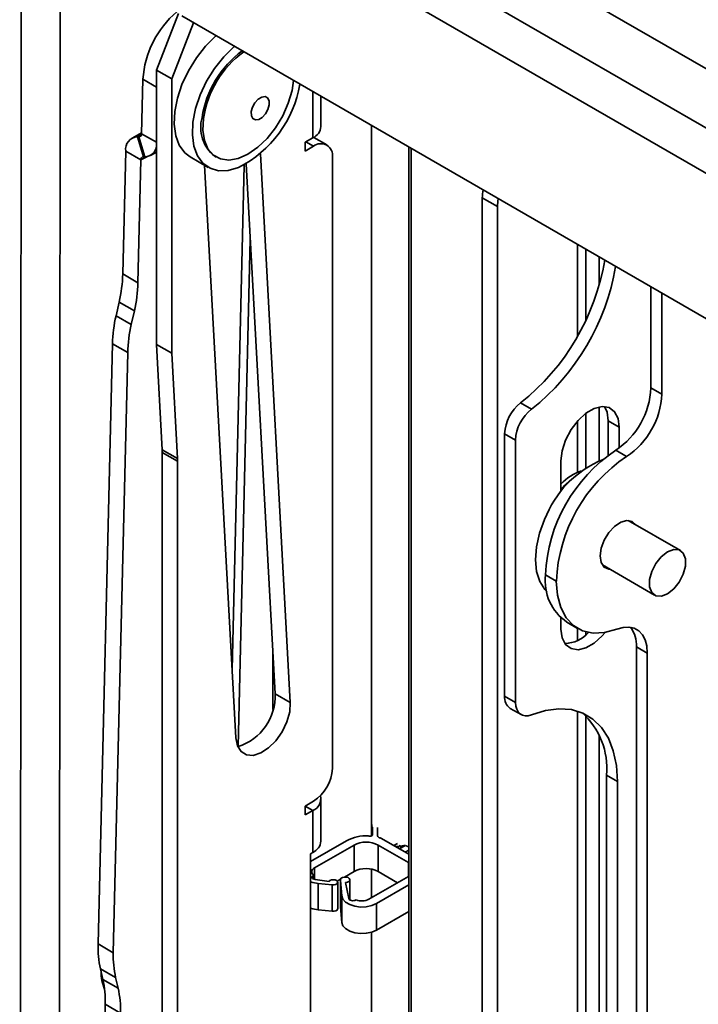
# Model space of a CAD drawing. Header units: millimetres. Extents: x 2 to 1120, y -2 to 861.
# Tile 161 of 226: x 790 to 818, y 658 to 699. Entities that reach past the tile are written whole.
import ezdxf

# ---------------------------------------------------------------- set-up
doc = ezdxf.new("R2010")
doc.units = ezdxf.units.MM

msp = doc.modelspace()

# ---------------------------------------------------------------- linework, layer by layer
at = {"color": 7, "linetype": 'Continuous', "lineweight": 35}
for p, q in [((830.1143, 690.0194), (792.0937, 711.9683)), ((790.3226, 700.1925), (790.2651, 599.7297)), ((791.8768, 599.9147), (791.9343, 700.1918)), ((795.8931, 696.663), (796.7958, 698.9896)), ((796.9384, 698.8891), (835.0583, 676.8829)), ((797.4163, 698.6132), (796.5193, 696.3015)), ((796.5193, 696.3015), (795.8931, 696.663)), ((795.8931, 685.3823), (795.8931, 696.663)), ((795.3344, 696.2895), (795.2808, 694.0495)), ((796.5193, 685.0208), (796.5193, 696.3015)), ((802.6604, 694.3415), (802.6604, 695.5859)), ((804.7401, 665.1721), (804.7401, 694.3853)), ((795.2816, 694.085), (794.8869, 693.8699)), ((795.1121, 693.9207), (795.3609, 693.1036)), ((795.1725, 693.9188), (795.1121, 693.9207)), ((795.1725, 693.9188), (795.4213, 693.1017)), ((802.0135, 693.6956), (802.3266, 693.8763)), ((802.0135, 693.334), (802.0135, 693.6956)), ((802.3541, 693.5307), (802.0135, 693.334)), ((802.9044, 693.5852), (802.3625, 693.898)), ((794.6264, 693.3345), (794.5055, 688.282)), ((794.6264, 693.3345), (795.2526, 692.9729)), ((795.6465, 693.1525), (795.8931, 693.2869)), ((800.1672, 693.2219), (801.4, 670.6567)), ((806.2715, 693.5012), (806.2715, 605.733)), ((795.2526, 692.9729), (795.1317, 687.9205)), ((795.4213, 693.1017), (795.3609, 693.1036)), ((797.2764, 693.0958), (798.0247, 692.6638)), ((799.1592, 669.2048), (797.8727, 692.7515)), ((798.2893, 693.1221), (798.3491, 693.0875)), ((799.5835, 692.8047), (800.7738, 671.0183)), ((803.1324, 667.9483), (803.1324, 693.0812)), ((809.3009, 691.4117), (809.9272, 691.0502)), ((809.3009, 634.7732), (809.3009, 691.4117)), ((809.9272, 634.4117), (809.9272, 691.0502)), ((799.2534, 668.8502), (799.7525, 689.7108)), ((813.5561, 686.377), (813.5561, 689.2959)), ((814.1111, 688.9755), (814.1111, 687.8295)), ((794.5055, 688.282), (795.1317, 687.9205)), ((816.2392, 687.747), (816.2392, 683.5952)), ((816.6864, 687.4888), (816.6864, 683.337)), ((794.3571, 687.1271), (794.2308, 686.565)), ((794.3571, 687.1271), (794.9833, 686.7656)), ((794.9833, 686.7656), (794.857, 686.2035)), ((794.2308, 686.565), (794.857, 686.2035)), ((793.4919, 660.7313), (794.0824, 685.4102)), ((794.0824, 685.4102), (794.7086, 685.0486)), ((794.1181, 660.3698), (794.7086, 685.0486)), ((796.5193, 685.0208), (795.8931, 685.3823)), ((796.1298, 681.0504), (795.8931, 685.3823)), ((796.756, 680.6888), (796.5193, 685.0208)), ((816.6864, 683.337), (816.2392, 683.5952)), ((811.3232, 682.7203), (810.876, 682.9784)), ((814.1111, 682.8173), (814.1111, 680.6038)), ((813.5561, 680.3118), (813.5561, 682.5513)), ((814.4852, 682.2369), (814.9324, 681.9788)), ((814.4852, 682.2369), (814.4852, 680.8251)), ((814.9324, 681.9788), (814.9324, 681.1264)), ((810.2196, 681.7119), (810.6668, 681.4537)), ((810.2196, 670.9236), (810.2196, 681.7119)), ((810.6668, 670.6655), (810.6668, 681.4537)), ((796.756, 680.6888), (796.1298, 681.0504)), ((814.7924, 681.0325), (815.2396, 680.7744)), ((796.7588, 680.5849), (796.1326, 680.9464)), ((796.1326, 611.7272), (796.1326, 680.9464)), ((796.7588, 611.3657), (796.7588, 680.5849)), ((812.5377, 679.3326), (812.5377, 680.5963)), ((817.4492, 676.9088), (815.3011, 678.1488)), ((814.2428, 676.3157), (816.391, 675.0756)), ((811.8988, 675.9073), (812.346, 675.6491)), ((811.8988, 675.9067), (811.8988, 675.9073)), ((812.346, 675.6486), (811.8988, 675.9067)), ((812.346, 675.6486), (812.346, 675.6491)), ((812.5377, 673.6829), (812.5377, 674.141)), ((812.7757, 673.9685), (813.2229, 673.7103)), ((813.5561, 673.4396), (813.5561, 673.5708)), ((815.6405, 672.9543), (816.0877, 672.6961)), ((815.6405, 672.9543), (815.6405, 633.8177)), ((800.6826, 672.6882), (800.6826, 670.369)), ((816.0877, 672.6961), (816.0877, 633.5596)), ((800.7738, 671.0183), (801.4, 670.6567)), ((810.6668, 670.6655), (810.2196, 670.9236)), ((810.4476, 670.4197), (810.8948, 670.1615)), ((813.5561, 637.0154), (813.5561, 670.1108)), ((814.1111, 669.299), (814.1111, 638.468)), ((814.4104, 667.6756), (814.8576, 667.4175)), ((814.4104, 640.4369), (814.4104, 667.6756)), ((814.8576, 640.1787), (814.8576, 667.4175)), ((802.0135, 666.4036), (802.3541, 666.6003)), ((802.6604, 664.9597), (802.6604, 666.688)), ((802.0135, 666.0421), (802.0135, 666.4036)), ((802.3266, 666.2228), (802.0135, 666.0421)), ((802.3266, 666.2228), (802.3266, 664.4945)), ((804.7433, 665.5902), (804.7433, 665.1734)), ((804.7834, 665.5312), (804.7834, 665.2196)), ((804.9834, 665.521), (804.9868, 665.5225)), ((804.9834, 665.521), (804.9834, 665.1833)), ((802.2344, 664.121), (803.7167, 664.9767)), ((804.0231, 664.7998), (802.3967, 663.8609)), ((804.0231, 664.7998), (804.0231, 663.7111)), ((806.2623, 664.0786), (805.013, 664.7998)), ((805.013, 663.7111), (805.013, 664.7998)), ((806.2715, 664.427), (805.1585, 665.0696)), ((805.8085, 664.8644), (805.6612, 664.7794)), ((802.2344, 664.4413), (802.3266, 664.4945)), ((802.2344, 664.4413), (802.2344, 656.4909)), ((805.7382, 664.7349), (805.839, 664.7417)), ((806.1326, 664.7794), (805.8969, 664.6433)), ((805.9273, 664.6608), (805.9273, 664.7164)), ((806.2715, 664.5874), (806.1326, 664.5072)), ((804.0231, 663.7111), (803.6236, 663.4804)), ((804.7401, 662.6284), (804.7401, 663.8086)), ((805.8143, 663.2485), (805.013, 663.7111)), ((802.3447, 663.5451), (802.3636, 663.556)), ((802.3636, 663.556), (802.3636, 663.3997)), ((802.4202, 663.3841), (802.9954, 663.2967)), ((803.1236, 663.1673), (802.5428, 663.2231)), ((802.5428, 663.2231), (802.5428, 662.1344)), ((803.1236, 663.1673), (803.1236, 662.0786)), ((803.4665, 663.3898), (803.3326, 663.3125)), ((803.3497, 662.1795), (803.3497, 663.2682)), ((803.4634, 663.3696), (803.4634, 662.2809)), ((803.5207, 662.7085), (803.4677, 663.346)), ((803.4677, 662.2573), (803.4677, 663.346)), ((803.6753, 663.2574), (803.8055, 662.5954)), ((803.8536, 662.538), (803.8536, 663.3696)), ((804.6359, 662.5683), (806.2623, 663.5071)), ((806.2715, 663.1587), (804.9423, 662.3914)), ((803.5207, 662.7085), (803.5207, 661.6198)), ((804.1078, 662.5491), (804.0889, 662.5382)), ((804.9423, 662.3914), (804.9423, 661.3027)), ((803.1236, 662.0786), (802.5428, 662.1344)), ((803.4677, 662.2573), (803.4634, 662.2809)), ((803.5207, 661.6198), (803.4677, 662.2573)), ((806.2715, 662.07), (804.9423, 661.3027)), ((804.7401, 608.0107), (804.7401, 661.2168)), ((793.4919, 660.7313), (794.1181, 660.3698)), ((793.5882, 659.7098), (794.2144, 659.3483)), ((793.5882, 659.7098), (793.6906, 659.2723)), ((793.6906, 659.2723), (794.3168, 658.9108)), ((794.2144, 659.3483), (794.3168, 658.9108)), ((793.7869, 658.2508), (793.5619, 648.8464)), ((793.7869, 658.2508), (794.4131, 657.8893))]:
    msp.add_line(p, q, dxfattribs=at)
at = {"color": 8, "linetype": 'Continuous', "lineweight": 35}
for p, q in [((797.5072, 704.5436), (835.0346, 682.8795)), ((834.2852, 685.173), (806.2333, 701.367)), ((795.3344, 696.2895), (795.8931, 695.9669)), ((802.3266, 695.7786), (802.3266, 693.8763)), ((795.1121, 693.9207), (795.2763, 694.0102)), ((795.1725, 693.9188), (795.2594, 693.9662)), ((795.2808, 694.0495), (795.8931, 693.696)), ((802.3541, 693.5307), (802.041, 693.7115)), ((806.3692, 693.4448), (806.3692, 605.6766)), ((795.2526, 692.9729), (795.4946, 693.1048)), ((799.006, 672.0085), (799.5025, 692.7608)), ((813.2223, 685.7367), (813.2223, 689.4886)), ((813.2223, 680.1275), (813.2223, 682.241)), ((813.2223, 673.2139), (813.2223, 673.7107)), ((813.2223, 636.3752), (813.2223, 670.3089)), ((802.3266, 666.2228), (802.0135, 666.4036)), ((805.839, 664.6767), (805.839, 664.7417)), ((806.2623, 664.0786), (806.2623, 663.5071)), ((802.3967, 663.3887), (802.3967, 663.8609)), ((802.3447, 663.4091), (802.3447, 663.5451))]:
    msp.add_line(p, q, dxfattribs=at)
at = {"color": 7, "linetype": 'Continuous', "lineweight": 35, "flags": 128}
for points in [[(798.3511, 698.0736), (798.3276, 698.0535), (797.9126, 697.6447), (797.5341, 697.1668), (797.2067, 696.6382), (796.943, 696.079), (796.7532, 695.5109), (796.6444, 694.9557), (796.6209, 694.4346), (796.6836, 693.9678), (796.8301, 693.5731), (797.0548, 693.2658), (797.2764, 693.0958)], [(799.0994, 697.6416), (799.0759, 697.6215), (798.6609, 697.2127), (798.2825, 696.7348), (797.9551, 696.2062), (797.6914, 695.647), (797.5015, 695.0789), (797.3928, 694.5237), (797.3693, 694.0026), (797.432, 693.5358), (797.5785, 693.1411), (797.8031, 692.8338), (798.0973, 692.6256), (798.4496, 692.5245), (798.8467, 692.5344), (799.2731, 692.655)], [(801.5334, 696.2365), (801.4706, 695.8228), (801.3179, 695.3021), (801.0882, 694.7849), (800.7923, 694.2955), (800.4441, 693.8568), (800.0597, 693.4892), (799.6571, 693.21), (799.2553, 693.0322), (798.873, 692.9642), (798.528, 693.009), (798.2365, 693.1647), (798.0121, 693.4239), (797.8654, 693.7745), (797.8031, 694.2002), (797.8282, 694.6809), (797.8282, 694.6809)], [(799.7941, 694.9559), (799.8465, 695.1435), (799.947, 695.3238), (800.0804, 695.4693), (800.2263, 695.558), (800.3626, 695.5762), (800.4685, 695.5212), (800.5278, 695.4015), (800.5316, 695.2351), (800.4793, 695.0475), (800.3788, 694.8672), (800.2454, 694.7217), (800.0994, 694.6331), (799.9631, 694.6148), (799.8573, 694.6698), (799.7979, 694.7896), (799.7941, 694.9559)], [(812.5377, 680.5963), (812.5862, 681.0139), (812.7278, 681.4536), (812.951, 681.8798), (813.2377, 682.2581), (813.5647, 682.5578), (813.9055, 682.7545), (814.2325, 682.8324), (814.5192, 682.7851), (814.7424, 682.6166), (814.8839, 682.3403), (814.9324, 681.9788)], [(814.328, 682.8311), (814.4367, 682.5985), (814.4852, 682.2369)], [(812.986, 679.8424), (812.6362, 679.5427), (812.5377, 679.4396)], [(811.8647, 678.185), (811.6584, 677.617), (811.5319, 677.0572), (811.49, 676.5271), (811.5345, 676.0471), (811.6635, 675.6357), (811.8721, 675.3086), (811.9669, 675.2125)], [(814.1494, 676.6896), (814.1917, 677.007), (814.3141, 677.3389), (814.5033, 677.6493), (814.7389, 677.9045), (814.9952, 678.077), (815.2445, 678.148), (815.4598, 678.1099), (815.6178, 677.9667), (815.6185, 677.9656)], [(817.6575, 676.2705), (817.6566, 676.5701), (817.567, 676.8001), (817.3993, 676.9326), (817.1738, 676.9516), (816.9177, 676.855), (816.6619, 676.6543), (816.4372, 676.3737), (816.2708, 676.0471), (816.1827, 675.7139), (816.1835, 675.4142), (816.2732, 675.1843), (816.4408, 675.0518), (816.6663, 675.0327), (816.9224, 675.1294), (817.1782, 675.3301), (817.4029, 675.6107), (817.5693, 675.9373), (817.6575, 676.2705)], [(814.5602, 676.1325), (814.5033, 676.1387), (814.3141, 676.2306), (814.1917, 676.4211), (814.1494, 676.6896)], [(814.8405, 673.6803), (814.333, 673.5402), (813.8565, 673.5178), (813.4254, 673.6139), (813.0531, 673.8255), (812.751, 674.1461), (812.5283, 674.5658), (812.3919, 675.0718), (812.346, 675.6486)], [(816.0877, 672.6961), (816.0648, 672.9845), (815.9966, 673.2375), (815.8852, 673.4474), (815.7342, 673.6076), (815.548, 673.7134), (815.3325, 673.7615), (815.0942, 673.7503), (814.8405, 673.6803)], [(814.3503, 673.5431), (814.2325, 673.4036), (813.9055, 673.1039), (813.5647, 672.9072), (813.2377, 672.8293), (812.951, 672.8765), (812.7278, 673.0451), (812.5862, 673.3214), (812.5377, 673.6829)], [(801.4, 670.6567), (801.374, 670.274), (801.2592, 669.8634), (801.0651, 669.4583), (800.8074, 669.0914), (800.5069, 668.7926), (800.188, 668.586), (799.8765, 668.4883), (799.5977, 668.5075), (799.3741, 668.642), (799.2239, 668.8809), (799.1592, 669.2048)], [(811.3232, 670.1567), (811.19, 670.1184), (811.0647, 670.1111), (810.9513, 670.135), (810.8532, 670.1895), (810.7736, 670.2727), (810.7149, 670.3822), (810.6789, 670.5145), (810.6668, 670.6655)], [(814.8576, 667.4175), (814.8158, 668.0751), (814.6913, 668.6714), (814.4864, 669.1944), (814.2054, 669.6337), (813.8538, 669.9805), (813.4386, 670.228), (812.9681, 670.3711), (812.4518, 670.4071), (811.8998, 670.3351), (811.3232, 670.1567)], [(804.776, 665.6442), (804.7586, 665.6283), (804.7435, 665.5948), (804.7522, 665.5607), (804.7834, 665.5312)], [(804.6127, 665.1788), (804.6363, 665.1687), (804.6639, 665.163), (804.6932, 665.1621), (804.7217, 665.1663), (804.7468, 665.175), (804.7666, 665.1875), (804.7791, 665.2028), (804.7834, 665.2196)], [(806.2715, 664.7221), (806.2657, 664.7255), (806.1392, 664.7756)], [(802.3967, 663.8609), (802.3505, 663.8289), (802.315, 663.7926), (802.2914, 663.7533), (802.2804, 663.7121), (802.2824, 663.6704), (802.2973, 663.6297), (802.3247, 663.5911), (802.3636, 663.556)], [(802.5428, 663.2231), (802.3256, 663.2621), (802.2344, 663.291)], [(802.3447, 663.5451), (802.3182, 663.5252), (802.3015, 663.5019), (802.2959, 663.4769), (802.3017, 663.452), (802.3185, 663.4288), (802.3451, 663.4088), (802.3798, 663.3936), (802.4202, 663.3841)], [(803.1236, 663.1673), (803.2, 663.1655), (803.2708, 663.1821), (803.3234, 663.2141), (803.3484, 663.2557), (803.3413, 663.2997), (803.3033, 663.338), (803.2413, 663.3638), (803.1664, 663.3724), (803.0919, 663.3625), (803.0313, 663.3356), (802.9954, 663.2967)], [(803.4677, 663.346), (803.467, 663.3911), (803.4969, 663.4328), (803.5528, 663.4643), (803.6256, 663.4806), (803.7037, 663.4792), (803.7745, 663.4602), (803.8267, 663.4267), (803.852, 663.384), (803.8462, 663.339), (803.8104, 663.299), (803.7502, 663.2702), (803.6753, 663.2574)], [(804.9423, 662.3914), (804.7503, 662.3086), (804.5254, 662.2609), (804.2863, 662.252), (804.0527, 662.2828), (803.844, 662.3507), (803.6773, 662.4501), (803.5665, 662.5727), (803.5207, 662.7085)], [(803.8055, 662.5954), (803.8171, 662.5694), (803.8408, 662.5462), (803.8747, 662.5278), (803.9161, 662.5154), (803.9618, 662.5102), (804.0082, 662.5125), (804.0517, 662.5221), (804.0889, 662.5382)], [(802.5428, 662.1344), (802.3256, 662.1734), (802.2344, 662.2022)], [(803.3497, 662.1795), (803.3484, 662.167), (803.3234, 662.1253), (803.2708, 662.0933), (803.2, 662.0768), (803.1236, 662.0786)], [(804.9423, 661.3027), (804.7503, 661.2199), (804.5254, 661.1722), (804.2863, 661.1633), (804.0527, 661.1941), (803.844, 661.262), (803.6773, 661.3613), (803.5665, 661.484), (803.5207, 661.6198)]]:
    msp.add_lwpolyline(points, dxfattribs=at)
at = {"color": 7, "linetype": 'Continuous', "lineweight": 35}
for centre, radius, start, end in [((799.3327, 696.0111), 4.008, 130.54035, 176.01765), ((801.9, 694.0877), 4.1792, 126.33532, 171.36071), ((801.9599, 694.0531), 4.1792, 126.33532, 171.36071), ((797.0902, 696.9064), 4.7791, 297.17942, 350.08802), ((799.2282, 694.3109), 1.5149, 164.5119, 231.69913), ((802.09, 694.3984), 0.5732, 294.37466, 354.3052), ((795.1676, 694.0331), 0.1144, 272.48317, 8.23032), ((795.1343, 693.4079), 0.5132, 92.48317, 188.23032), ((795.4145, 693.5818), 0.4801, 270.80877, 355.43912), ((802.6579, 693.1582), 0.4807, 350.78596, 129.20329), ((795.3658, 692.9893), 0.1144, 92.48317, 188.23032), ((811.1086, 691.4007), 1.8077, 169.36075, 179.64956), ((811.7349, 691.0392), 1.8077, 169.36075, 179.64956), ((804.9597, 690.4207), 9.5074, 308.48331, 350.46502), ((788.5695, 688.4577), 5.9386, 347.05229, 358.30425), ((805.4058, 690.1632), 9.5086, 308.48613, 350.4622), ((789.1957, 688.0962), 5.9386, 347.05229, 358.30425), ((800.0183, 685.2344), 5.9386, 167.05229, 178.30425), ((800.6446, 684.8729), 5.9386, 167.05229, 178.30425), ((812.9745, 683.7486), 3.2683, 303.7945, 357.30849), ((813.4217, 683.4905), 3.2683, 303.7945, 357.30849), ((811.9373, 681.6251), 1.7199, 128.10285, 177.10715), ((812.3845, 681.3669), 1.7199, 128.10285, 177.10715), ((794.2276, 680.9473), 1.905, 359.97579, 3.10236), ((818.3997, 675.6164), 6.5074, 123.66482, 177.43817), ((794.8539, 680.5857), 1.905, 359.97579, 3.10236), ((815.9162, 676.6498), 4.3326, 112.32832, 159.24668), ((818.8509, 675.356), 6.5115, 123.68316, 177.41982), ((814.1244, 678.118), 2.2007, 109.54886, 136.13724), ((813.956, 675.67), 2.0708, 173.43643, 235.25139), ((814.4355, 673.0291), 1.2074, 356.44943, 36.83678), ((812.6719, 674.4131), 1.3245, 270.99515, 318.96232), ((798.6064, 670.9211), 2.1696, 287.35028, 2.56629), ((810.7538, 670.8618), 0.5377, 173.39303, 235.29479), ((811.3612, 667.9586), 3.0623, 354.69886, 48.31157), ((801.4426, 668.0252), 1.6915, 302.60548, 357.39452), ((802.1468, 666.6954), 0.5056, 290.83209, 14.71498), ((802.09, 665.0166), 0.5732, 294.37466, 354.3052), ((804.5152, 663.5238), 1.6578, 86.62842, 118.79397), ((804.5181, 663.8445), 1.0759, 62.60967, 117.39033), ((805.0988, 665.211), 0.1187, 193.51395, 268.35402), ((805.0566, 664.8867), 0.2094, 60.87896, 79.33699), ((805.8478, 664.8259), 0.0846, 264.01046, 339.95349), ((806.0838, 664.5621), 0.2201, 78.06895, 135.34752), ((804.5181, 662.7558), 1.0759, 62.60967, 117.39033), ((804.3514, 663.1233), 0.6237, 247.01077, 297.13821), ((797.5592, 660.5995), 4.0694, 178.14358, 192.62858), ((798.1854, 660.238), 4.0694, 178.14358, 192.62858), ((795.607, 659.6211), 1.9941, 180.4869, 202.17394), ((789.7196, 658.3826), 4.0694, 358.14358, 12.62858), ((790.3459, 658.0211), 4.0694, 358.14358, 12.62858)]:
    msp.add_arc(centre, radius, start, end, dxfattribs=at)

doc.saveas('drawing.dxf')
